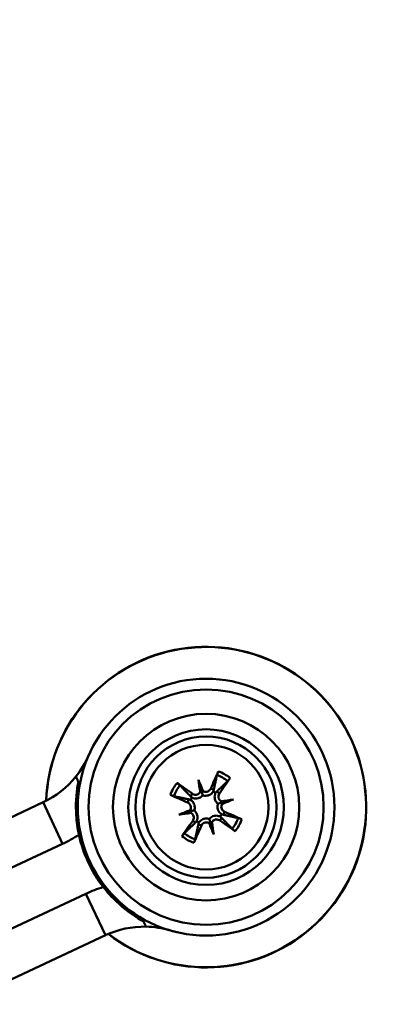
# Model space of a CAD drawing. Header units: inches. Extents: x 7.7 to 68.4, y -5.1 to 39.9.
# Tile 8 of 172: x 18.6 to 19.7, y 11.1 to 13.7. Entities that reach past the tile are written whole.
import ezdxf

# ---------------------------------------------------------------- set-up
doc = ezdxf.new("R2010")
doc.units = ezdxf.units.IN
doc.header["$MEASUREMENT"] = 0
for name, color, linetype, lineweight in [('Dimensions(ROSSANSI)', 7, 'Continuous', 25), ('Visible Edges(ROSSANSI)', 7, 'Continuous', 50), ('Visible Tangent Edges(ROSSANSI)', 7, 'Continuous', 50)]:
    doc.layers.add(name, color=color, linetype=linetype, lineweight=lineweight)
doc.styles.add('DEFAULT-ROSSANSI', font='arial.ttf')
doc.dimstyles.new('DEFAULT-ROSSANSI', dxfattribs={"dimtxt": 1, "dimasz": 0.098425, "dimexe": 0.125, "dimexo": 0.0625, "dimgap": 0.031496, "dimtad": 0, "dimtih": 1, "dimtoh": 1, "dimrnd": 1e-08, "dimzin": 0, "dimdsep": 46, "dimtxsty": 'DEFAULT-ROSSANSI', "dimcen": 0.09, "dimdle": 0.393701, "dimclrd": 7, "dimclre": 7, "dimclrt": 179, "dimadec": 0, "dimazin": 0, "dimtfac": 1, "dimtofl": 0, "dimtmove": 0, "dimatfit": 3, "dimfxl": 1, "dimtolj": 1, "dimtzin": 0, "dimlwd": 25, "dimlwe": 25, "dimarcsym": 0})

# ---------------------------------------------------------------- blocks, each defined once
blk = doc.blocks.new('*D6')
at = {"layer": 'Defpoints', "color": 0}
for p in [(20.9554, 23.5647), (16.7229, 7.3335), (22.741, 4.7852)]:
    blk.add_point(p, dxfattribs=at)
at = {"layer": 'Dimensions(ROSSANSI)', "color": 7, "lineweight": 25}
for p, q in [((21.0129, 23.5403), (29.3276, 20.0195)), ((29.1742, 19.9776), (26.5969, 13.8912)), ((22.7794, 4.8758), (26.0275, 12.5465)), ((16.7804, 7.3092), (22.8561, 4.7364))]:
    blk.add_line(p, q, dxfattribs=at)
at = {"layer": 'Dimensions(ROSSANSI)', "color": 7}
for points in [[(29.1591, 19.984), (29.1893, 19.9712), (29.2125, 20.0682)], [(22.7643, 4.8822), (22.7945, 4.8694), (22.741, 4.7852)]]:
    blk.add_solid(points, dxfattribs=at)
at = {"layer": 'Dimensions(ROSSANSI)', "color": 179, "lineweight": 25, "insert": (22.3555, 13.8597), "char_height": 1, "attachment_point": 1, "style": 'DEFAULT-ROSSANSI'}
blk.add_mtext('\\A1;16.60 [421.6]', dxfattribs=at)
blk = doc.blocks.new('*D10')
at = {"layer": 'Defpoints', "color": 0}
for p in [(19.5793, 27.0317), (14.3877, 23.4915), (20.8767, 23.3789), (14.3877, 8.0546)]:
    blk.add_point(p, dxfattribs=at)
at = {"layer": 'Dimensions(ROSSANSI)', "color": 7, "lineweight": 25}
for p, q in [((14.3877, 23.554), (14.3877, 27.854)), ((20.9011, 23.4364), (22.108, 26.2868))]:
    blk.add_line(p, q, dxfattribs=at)
for start, end in [(81.54403, 89.71337), (67.33663, 75.47329)]:
    blk.add_arc((14.3877, 8.0546), 19.6744, start, end, dxfattribs=at)
at = {"layer": 'Dimensions(ROSSANSI)', "color": 7}
for points in [[(14.4861, 27.7123), (14.4862, 27.7451), (14.3877, 27.729)], [(21.9749, 26.2249), (21.9622, 26.1947), (22.0593, 26.1716)]]:
    blk.add_solid(points, dxfattribs=at)
at = {"layer": 'Dimensions(ROSSANSI)', "color": 179, "lineweight": 25, "insert": (17.3123, 27.8466), "char_height": 1, "attachment_point": 1, "style": 'DEFAULT-ROSSANSI'}
blk.add_mtext('\\A1;23°', dxfattribs=at)

msp = doc.modelspace()

# ---------------------------------------------------------------- linework, layer by layer
at = {"layer": 'Visible Edges(ROSSANSI)'}
for p, q in [((19.1263, 11.6775), (19.1348, 11.6473)), ((19.222, 11.6239), (19.1917, 11.6154)), ((18.2328, 11.3962), (18.7031, 11.616)), ((19.0726, 11.5818), (19.1029, 11.5903)), ((19.1683, 11.5282), (19.1598, 11.5584)), ((18.2857, 11.283), (18.756, 11.5028)), ((18.3493, 11.1471), (18.8195, 11.3669)), ((18.4022, 11.0338), (18.8725, 11.2536))]:
    msp.add_line(p, q, dxfattribs=at)
for radius in [0.35, 0.2121, 0.1925, 0.17]:
    msp.add_circle((19.1473, 11.6028), radius, dxfattribs=at)
for centre, radius, start, end in [((19.1473, 11.6028), 0.4369, 232.3166, 177.7834), ((18.5973, 11.8425), 0.25, 321.2607, 336.4596), ((18.5973, 11.8425), 0.25, 295.05, 321.2607), ((19.1473, 11.6028), 0.0465, 146.0506, 155.388), ((19.1473, 11.6028), 0.0465, 56.0506, 65.388), ((19.1473, 11.6028), 0.0465, 326.0506, 335.388), ((19.1473, 11.6028), 0.0465, 236.0506, 245.388), ((18.5973, 11.8425), 0.375, 295.05, 302.8103), ((19.1473, 11.6028), 0.355, 192.2856, 217.8144), ((18.9783, 11.0271), 0.375, 107.2897, 115.05), ((18.9783, 11.0271), 0.25, 88.8393, 115.05), ((18.9783, 11.0271), 0.25, 73.6404, 88.8393)]:
    msp.add_arc(centre, radius, start, end, dxfattribs=at)
for centre, major_axis, ratio, start_param, end_param in [((19.1621, 11.5968), (-0.1019, -0.2504), 0.087156, 4.322701, 4.520003), ((19.1109, 11.5896), (0.0916, -0.2518), 0.173648, 1.734346, 1.863678), ((19.1853, 11.6106), (-0.0532, 0.2626), 0.173648, 1.277915, 1.407247), ((19.1345, 11.6123), (0.1605, 0.2176), 0.087156, 4.904775, 5.102077), ((19.1378, 11.59), (-0.2176, 0.1605), 0.087156, 4.904775, 5.102077), ((19.1246, 11.6524), (-0.0118, -0.0024), 0.868224, 2.019616, 2.403378), ((19.1408, 11.657), (-0.0114, -0.0041), 0.868224, 0.738214, 1.121977), ((19.1533, 11.6176), (0.2504, -0.1019), 0.087156, 4.322701, 4.520003), ((19.155, 11.5648), (0.2626, 0.0532), 0.173648, 1.277915, 1.407247), ((19.1341, 11.6393), (-0.2518, -0.0916), 0.173648, 1.734346, 1.863678), ((19.1606, 11.5664), (0.2518, 0.0916), 0.173648, 1.734346, 1.863678), ((19.0932, 11.5963), (0.0041, -0.0114), 0.868224, 0.738214, 1.121977), ((19.1969, 11.6255), (-0.0024, 0.0118), 0.868224, 2.019616, 2.403378), ((19.2014, 11.6094), (-0.0041, 0.0114), 0.868224, 0.738214, 1.121977), ((19.1396, 11.6409), (-0.2626, -0.0532), 0.173648, 1.277915, 1.407247), ((19.0977, 11.5802), (0.0024, -0.0118), 0.868224, 2.019616, 2.403378), ((19.1568, 11.6157), (0.2176, -0.1605), 0.087156, 4.904775, 5.102077), ((19.1413, 11.5881), (-0.2504, 0.1019), 0.087156, 4.322701, 4.520003), ((19.1602, 11.5934), (-0.1605, -0.2176), 0.087156, 4.904775, 5.102077), ((19.1325, 11.6089), (0.1019, 0.2504), 0.087156, 4.322701, 4.520003), ((19.1538, 11.5487), (0.0114, 0.0041), 0.868224, 0.738214, 1.121977), ((19.1838, 11.6161), (-0.0916, 0.2518), 0.173648, 1.734346, 1.863678), ((19.17, 11.5533), (0.0118, 0.0024), 0.868224, 2.019616, 2.403378), ((19.1093, 11.5951), (0.0532, -0.2626), 0.173648, 1.277915, 1.407247)]:
    msp.add_ellipse(centre, major_axis=major_axis, ratio=ratio, start_param=start_param, end_param=end_param, dxfattribs=at)
for points, knots in [([(19.177, 11.6904), (19.1771, 11.6908), (19.1772, 11.6913), (19.1776, 11.6925), (19.1779, 11.6935), (19.1786, 11.6953), (19.179, 11.6964), (19.1798, 11.6982), (19.1802, 11.6993), (19.1806, 11.7002)], [0.070994, 0.070994, 0.070994, 0.070994, 0.07730561, 0.07730561, 0.08501045, 0.08501045, 0.09272791, 0.09272791, 0.10039672, 0.10039672, 0.10039672, 0.10039672]), ([(19.213, 11.682), (19.2125, 11.6813), (19.2118, 11.6803), (19.2106, 11.6787), (19.2099, 11.6777), (19.2087, 11.6763), (19.208, 11.6755), (19.2072, 11.6745), (19.2068, 11.6741), (19.2065, 11.6738)], [0.02330526, 0.02330526, 0.02330526, 0.02330526, 0.03097407, 0.03097407, 0.03869153, 0.03869153, 0.04639637, 0.04639637, 0.05270798, 0.05270798, 0.05270798, 0.05270798]), ([(18.8004, 11.5273), (18.7966, 11.5448), (18.7941, 11.5627), (18.7913, 11.6086), (18.7928, 11.6368), (18.7981, 11.6668), (18.7986, 11.6692), (18.799, 11.6715)], [4.1413496, 4.1413496, 4.1413496, 4.1413496, 4.2782487, 4.2782487, 4.4904891, 4.4904891, 4.5087123, 4.5087123, 4.5087123, 4.5087123]), ([(19.0681, 11.6685), (19.0689, 11.668), (19.0699, 11.6673), (19.0715, 11.6661), (19.0724, 11.6654), (19.0739, 11.6642), (19.0747, 11.6636), (19.0757, 11.6627), (19.0761, 11.6623), (19.0763, 11.662)], [0.02330526, 0.02330526, 0.02330526, 0.02330526, 0.03097407, 0.03097407, 0.03869153, 0.03869153, 0.04639637, 0.04639637, 0.05270798, 0.05270798, 0.05270798, 0.05270798]), ([(19.1348, 11.6473), (19.1351, 11.6461), (19.1354, 11.6452), (19.1364, 11.6415), (19.1371, 11.6392), (19.1379, 11.6364), (19.138, 11.6358), (19.1382, 11.6353)], [-2.6010107, -2.6010107, -2.6010107, -2.6010107, -2.5540627, -2.5540627, -2.3944338, -2.3944338, -2.354937, -2.354937, -2.354937, -2.354937]), ([(19.1602, 11.6534), (19.1594, 11.6517), (19.1583, 11.6501), (19.1555, 11.6473), (19.1538, 11.6462), (19.1504, 11.6448), (19.1485, 11.6444), (19.1446, 11.6444), (19.1426, 11.6447), (19.1403, 11.6457), (19.1397, 11.646), (19.1391, 11.6463)], [0, 0, 0, 0, 0.01429788, 0.01429788, 0.02859576, 0.02859576, 0.04258156, 0.04258156, 0.05656736, 0.05656736, 0.06157061, 0.06157061, 0.06157061, 0.06157061]), ([(19.0598, 11.6325), (19.0594, 11.6326), (19.0589, 11.6328), (19.0576, 11.6332), (19.0567, 11.6335), (19.0549, 11.6341), (19.0538, 11.6346), (19.0519, 11.6353), (19.0508, 11.6358), (19.05, 11.6362)], [0.070994, 0.070994, 0.070994, 0.070994, 0.07730561, 0.07730561, 0.08501045, 0.08501045, 0.09272791, 0.09272791, 0.10039672, 0.10039672, 0.10039672, 0.10039672]), ([(19.105, 11.6222), (19.1061, 11.6215), (19.1072, 11.6207), (19.11, 11.6183), (19.1116, 11.6164), (19.1139, 11.6128), (19.1148, 11.6109), (19.116, 11.6067), (19.1164, 11.6045), (19.1165, 11.6003), (19.1162, 11.598), (19.1154, 11.5952), (19.1152, 11.5944), (19.1149, 11.5937)], [0.2635064, 0.2635064, 0.2635064, 0.2635064, 0.27418202, 0.27418202, 0.29305121, 0.29305121, 0.30902749, 0.30902749, 0.32500377, 0.32500377, 0.34098004, 0.34098004, 0.34666824, 0.34666824, 0.34666824, 0.34666824]), ([(19.1382, 11.6353), (19.1377, 11.6347), (19.1372, 11.6341), (19.1352, 11.6319), (19.1334, 11.6305), (19.1298, 11.6284), (19.1277, 11.6275), (19.1235, 11.6264), (19.1213, 11.6262), (19.1171, 11.6262), (19.1147, 11.6266), (19.1111, 11.6277), (19.1099, 11.6282), (19.1087, 11.6288)], [0.3033393, 0.3033393, 0.3033393, 0.3033393, 0.30902749, 0.30902749, 0.32500377, 0.32500377, 0.34098004, 0.34098004, 0.35695632, 0.35695632, 0.37582552, 0.37582552, 0.38650113, 0.38650113, 0.38650113, 0.38650113]), ([(19.1317, 11.6442), (19.1316, 11.6441), (19.1316, 11.6441), (19.1307, 11.6425), (19.1294, 11.6409), (19.1263, 11.6385), (19.1245, 11.6376), (19.121, 11.6366), (19.119, 11.6364), (19.1151, 11.6368), (19.1132, 11.6374), (19.111, 11.6386), (19.1105, 11.6389), (19.11, 11.6393)], [0.02817592, 0.02817592, 0.02817592, 0.02817592, 0.02861542, 0.02861542, 0.04266381, 0.04266381, 0.0567122, 0.0567122, 0.07082649, 0.07082649, 0.08494078, 0.08494078, 0.08976122, 0.08976122, 0.08976122, 0.08976122]), ([(19.1667, 11.6452), (19.166, 11.644), (19.1652, 11.643), (19.1627, 11.6401), (19.1609, 11.6386), (19.1573, 11.6363), (19.1553, 11.6354), (19.1512, 11.6341), (19.1489, 11.6338), (19.1447, 11.6337), (19.1425, 11.634), (19.1396, 11.6348), (19.1389, 11.635), (19.1382, 11.6353)], [0.2635064, 0.2635064, 0.2635064, 0.2635064, 0.27418202, 0.27418202, 0.29305121, 0.29305121, 0.30902749, 0.30902749, 0.32500377, 0.32500377, 0.34098004, 0.34098004, 0.34666824, 0.34666824, 0.34666824, 0.34666824]), ([(19.1797, 11.612), (19.1791, 11.6124), (19.1785, 11.6129), (19.1764, 11.615), (19.175, 11.6167), (19.1729, 11.6204), (19.172, 11.6224), (19.1709, 11.6267), (19.1707, 11.6288), (19.1707, 11.633), (19.1711, 11.6355), (19.1722, 11.639), (19.1727, 11.6403), (19.1733, 11.6415)], [0.3033393, 0.3033393, 0.3033393, 0.3033393, 0.30902749, 0.30902749, 0.32500377, 0.32500377, 0.34098004, 0.34098004, 0.35695632, 0.35695632, 0.37582552, 0.37582552, 0.38650113, 0.38650113, 0.38650113, 0.38650113]), ([(19.1887, 11.6185), (19.1886, 11.6185), (19.1885, 11.6186), (19.1869, 11.6195), (19.1854, 11.6208), (19.183, 11.6239), (19.1821, 11.6257), (19.1811, 11.6292), (19.1809, 11.6312), (19.1813, 11.6351), (19.1819, 11.637), (19.1831, 11.6391), (19.1834, 11.6397), (19.1838, 11.6402)], [0.02817701, 0.02817701, 0.02817701, 0.02817701, 0.02875644, 0.02875644, 0.04273434, 0.04273434, 0.05671223, 0.05671223, 0.07082652, 0.07082652, 0.08494082, 0.08494082, 0.08976125, 0.08976125, 0.08976125, 0.08976125]), ([(19.0967, 11.6157), (19.0984, 11.615), (19.1001, 11.6139), (19.1029, 11.6111), (19.104, 11.6094), (19.1054, 11.6059), (19.1058, 11.604), (19.1058, 11.6001), (19.1054, 11.5981), (19.1045, 11.5958), (19.1042, 11.5952), (19.1039, 11.5946)], [0, 0, 0, 0, 0.01429788, 0.01429788, 0.02859576, 0.02859576, 0.04258156, 0.04258156, 0.05656736, 0.05656736, 0.06157061, 0.06157061, 0.06157061, 0.06157061]), ([(19.1029, 11.5903), (19.104, 11.5907), (19.105, 11.5909), (19.1087, 11.592), (19.111, 11.5926), (19.1138, 11.5934), (19.1144, 11.5936), (19.1149, 11.5937)], [-2.6010107, -2.6010107, -2.6010107, -2.6010107, -2.5540627, -2.5540627, -2.3944338, -2.3944338, -2.354937, -2.354937, -2.354937, -2.354937]), ([(19.1149, 11.5937), (19.1155, 11.5933), (19.1161, 11.5928), (19.1182, 11.5907), (19.1196, 11.5889), (19.1218, 11.5853), (19.1226, 11.5833), (19.1237, 11.579), (19.124, 11.5769), (19.1239, 11.5727), (19.1236, 11.5702), (19.1224, 11.5667), (19.1219, 11.5654), (19.1213, 11.5642)], [0.3033393, 0.3033393, 0.3033393, 0.3033393, 0.30902749, 0.30902749, 0.32500377, 0.32500377, 0.34098004, 0.34098004, 0.35695632, 0.35695632, 0.37582552, 0.37582552, 0.38650113, 0.38650113, 0.38650113, 0.38650113]), ([(19.1896, 11.5835), (19.1885, 11.5842), (19.1874, 11.585), (19.1846, 11.5874), (19.183, 11.5893), (19.1808, 11.5929), (19.1799, 11.5948), (19.1786, 11.599), (19.1782, 11.6012), (19.1782, 11.6054), (19.1785, 11.6077), (19.1792, 11.6105), (19.1795, 11.6113), (19.1797, 11.612)], [0.2635064, 0.2635064, 0.2635064, 0.2635064, 0.27418202, 0.27418202, 0.29305121, 0.29305121, 0.30902749, 0.30902749, 0.32500377, 0.32500377, 0.34098004, 0.34098004, 0.34666824, 0.34666824, 0.34666824, 0.34666824]), ([(19.1917, 11.6154), (19.1906, 11.615), (19.1896, 11.6148), (19.1859, 11.6137), (19.1836, 11.6131), (19.1808, 11.6123), (19.1803, 11.6121), (19.1797, 11.612)], [-2.6010107, -2.6010107, -2.6010107, -2.6010107, -2.5540627, -2.5540627, -2.3944338, -2.3944338, -2.354937, -2.354937, -2.354937, -2.354937]), ([(19.1979, 11.59), (19.1962, 11.5907), (19.1945, 11.5918), (19.1918, 11.5946), (19.1907, 11.5963), (19.1893, 11.5998), (19.1888, 11.6017), (19.1888, 11.6056), (19.1892, 11.6076), (19.1901, 11.6099), (19.1904, 11.6105), (19.1908, 11.6111)], [0, 0, 0, 0, 0.01429788, 0.01429788, 0.02859576, 0.02859576, 0.04258156, 0.04258156, 0.05656736, 0.05656736, 0.06157061, 0.06157061, 0.06157061, 0.06157061]), ([(19.106, 11.5872), (19.106, 11.5872), (19.1061, 11.5871), (19.1078, 11.5862), (19.1093, 11.5849), (19.1117, 11.5818), (19.1125, 11.58), (19.1136, 11.5765), (19.1138, 11.5745), (19.1133, 11.5706), (19.1127, 11.5687), (19.1116, 11.5665), (19.1112, 11.566), (19.1109, 11.5655)], [0.02817701, 0.02817701, 0.02817701, 0.02817701, 0.02875644, 0.02875644, 0.04273434, 0.04273434, 0.05671223, 0.05671223, 0.07090098, 0.07090098, 0.08508973, 0.08508973, 0.08976579, 0.08976579, 0.08976579, 0.08976579]), ([(19.1279, 11.5605), (19.1286, 11.5617), (19.1294, 11.5627), (19.1319, 11.5656), (19.1338, 11.5671), (19.1373, 11.5694), (19.1393, 11.5703), (19.1435, 11.5716), (19.1457, 11.5719), (19.1499, 11.572), (19.1521, 11.5717), (19.155, 11.5709), (19.1557, 11.5707), (19.1564, 11.5704)], [0.2635064, 0.2635064, 0.2635064, 0.2635064, 0.27418202, 0.27418202, 0.29305121, 0.29305121, 0.30902749, 0.30902749, 0.32500377, 0.32500377, 0.34098004, 0.34098004, 0.34666824, 0.34666824, 0.34666824, 0.34666824]), ([(19.1564, 11.5704), (19.1569, 11.571), (19.1574, 11.5716), (19.1594, 11.5738), (19.1612, 11.5752), (19.1648, 11.5773), (19.1669, 11.5782), (19.1711, 11.5793), (19.1733, 11.5795), (19.1775, 11.5795), (19.1799, 11.5791), (19.1835, 11.578), (19.1848, 11.5775), (19.1859, 11.5769)], [0.3033393, 0.3033393, 0.3033393, 0.3033393, 0.30902749, 0.30902749, 0.32500377, 0.32500377, 0.34098004, 0.34098004, 0.35695632, 0.35695632, 0.37582552, 0.37582552, 0.38650113, 0.38650113, 0.38650113, 0.38650113]), ([(19.1598, 11.5584), (19.1595, 11.5596), (19.1592, 11.5605), (19.1582, 11.5642), (19.1575, 11.5665), (19.1567, 11.5693), (19.1566, 11.5699), (19.1564, 11.5704)], [-2.6010107, -2.6010107, -2.6010107, -2.6010107, -2.5540627, -2.5540627, -2.3944338, -2.3944338, -2.354937, -2.354937, -2.354937, -2.354937]), ([(19.163, 11.5615), (19.163, 11.5616), (19.163, 11.5616), (19.164, 11.5632), (19.1653, 11.5648), (19.1683, 11.5672), (19.1701, 11.5681), (19.1737, 11.5691), (19.1757, 11.5693), (19.1795, 11.5689), (19.1814, 11.5683), (19.1836, 11.5671), (19.1841, 11.5668), (19.1847, 11.5664)], [0.02817592, 0.02817592, 0.02817592, 0.02817592, 0.02861542, 0.02861542, 0.04266381, 0.04266381, 0.0567122, 0.0567122, 0.07082649, 0.07082649, 0.08494078, 0.08494078, 0.08976122, 0.08976122, 0.08976122, 0.08976122]), ([(19.2348, 11.5732), (19.2352, 11.5731), (19.2358, 11.5729), (19.237, 11.5725), (19.238, 11.5722), (19.2397, 11.5716), (19.2408, 11.5711), (19.2427, 11.5704), (19.2438, 11.5699), (19.2447, 11.5695)], [0.070994, 0.070994, 0.070994, 0.070994, 0.07730561, 0.07730561, 0.08501045, 0.08501045, 0.09272791, 0.09272791, 0.10039672, 0.10039672, 0.10039672, 0.10039672]), ([(19.1345, 11.5523), (19.1352, 11.554), (19.1363, 11.5556), (19.1391, 11.5584), (19.1408, 11.5595), (19.1442, 11.5609), (19.1462, 11.5613), (19.1501, 11.5613), (19.152, 11.561), (19.1543, 11.56), (19.1549, 11.5597), (19.1555, 11.5594)], [0, 0, 0, 0, 0.01429788, 0.01429788, 0.02859576, 0.02859576, 0.04258156, 0.04258156, 0.05656736, 0.05656736, 0.06157061, 0.06157061, 0.06157061, 0.06157061]), ([(19.2265, 11.5372), (19.2257, 11.5377), (19.2248, 11.5384), (19.2231, 11.5396), (19.2222, 11.5403), (19.2207, 11.5415), (19.22, 11.5421), (19.219, 11.543), (19.2186, 11.5434), (19.2183, 11.5437)], [0.02330526, 0.02330526, 0.02330526, 0.02330526, 0.03097407, 0.03097407, 0.03869153, 0.03869153, 0.04639637, 0.04639637, 0.05270798, 0.05270798, 0.05270798, 0.05270798]), ([(19.0816, 11.5237), (19.0822, 11.5244), (19.0829, 11.5254), (19.0841, 11.527), (19.0848, 11.528), (19.0859, 11.5294), (19.0866, 11.5302), (19.0875, 11.5312), (19.0878, 11.5316), (19.0881, 11.5319)], [0.02330526, 0.02330526, 0.02330526, 0.02330526, 0.03097407, 0.03097407, 0.03869153, 0.03869153, 0.04639637, 0.04639637, 0.05270798, 0.05270798, 0.05270798, 0.05270798]), ([(19.1176, 11.5153), (19.1175, 11.5149), (19.1174, 11.5144), (19.117, 11.5131), (19.1167, 11.5122), (19.116, 11.5104), (19.1156, 11.5093), (19.1149, 11.5075), (19.1144, 11.5064), (19.114, 11.5055)], [0.070994, 0.070994, 0.070994, 0.070994, 0.07730561, 0.07730561, 0.08501045, 0.08501045, 0.09272791, 0.09272791, 0.10039672, 0.10039672, 0.10039672, 0.10039672]), ([(18.9766, 11.2916), (18.9745, 11.2927), (18.9724, 11.2939), (18.946, 11.3091), (18.9233, 11.326), (18.89, 11.3577), (18.8779, 11.371), (18.8669, 11.3852)], [4.8967465, 4.8967465, 4.8967465, 4.8967465, 4.9149698, 4.9149698, 5.1272101, 5.1272101, 5.2641093, 5.2641093, 5.2641093, 5.2641093])]:
    msp.add_open_spline(points, degree=3, knots=knots, dxfattribs=at)
for points, weights in [([(18.799, 11.6715), (18.7955, 11.679), (18.7923, 11.686)], [1.0058126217, 1.00338777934, 1]), ([(19.177, 11.6904), (19.1715, 11.6647), (19.1683, 11.6501)], [1.0059010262, 1.05242872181, 1.01578783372]), ([(19.1767, 11.6454), (19.1875, 11.6557), (19.2065, 11.6738)], [1.01578783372, 1.05242872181, 1.0059010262]), ([(19.1047, 11.6322), (19.0944, 11.643), (19.0763, 11.662)], [1.01578783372, 1.05242872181, 1.0059010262]), ([(19.0598, 11.6325), (19.0855, 11.627), (19.1001, 11.6239)], [1.0059010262, 1.05242872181, 1.01578783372]), ([(19.1899, 11.5735), (19.2002, 11.5627), (19.2183, 11.5437)], [1.01578783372, 1.05242872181, 1.0059010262]), ([(19.2348, 11.5732), (19.2092, 11.5787), (19.1946, 11.5818)], [1.0059010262, 1.05242872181, 1.01578783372]), ([(19.118, 11.5603), (19.1072, 11.55), (19.0881, 11.5319)], [1.01578783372, 1.05242872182, 1.0059010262]), ([(19.1176, 11.5153), (19.1231, 11.541), (19.1263, 11.5556)], [1.0059010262, 1.05242872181, 1.01578783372]), ([(18.9834, 11.2771), (18.9801, 11.2841), (18.9766, 11.2916)], [1, 1.00338777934, 1.0058126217])]:
    msp.add_rational_spline(points, weights, degree=2, dxfattribs=at)
for points in [[(19.1683, 11.6501), (19.1679, 11.6483), (19.1674, 11.6467), (19.1667, 11.6452)], [(19.1001, 11.6239), (19.1018, 11.6235), (19.1035, 11.6229), (19.105, 11.6222)], [(19.1087, 11.6288), (19.1073, 11.6298), (19.106, 11.6309), (19.1047, 11.6322)], [(19.1733, 11.6415), (19.1742, 11.6428), (19.1754, 11.6442), (19.1767, 11.6454)], [(19.1859, 11.5769), (19.1873, 11.5759), (19.1887, 11.5748), (19.1899, 11.5735)], [(19.1946, 11.5818), (19.1928, 11.5822), (19.1912, 11.5828), (19.1896, 11.5835)], [(19.1213, 11.5642), (19.1204, 11.5629), (19.1193, 11.5615), (19.118, 11.5603)], [(19.1263, 11.5556), (19.1267, 11.5574), (19.1272, 11.559), (19.1279, 11.5605)], [(19.0663, 11.2623), (19.0593, 11.264), (19.0523, 11.2659), (19.0453, 11.268)]]:
    msp.add_open_spline(points, degree=3, dxfattribs=at)
at = {"layer": 'Visible Tangent Edges(ROSSANSI)'}
for p, q in [((19.1602, 11.6534), (19.1683, 11.6501)), ((19.0967, 11.6157), (19.1001, 11.6239)), ((19.11, 11.6393), (19.1047, 11.6322)), ((19.1838, 11.6402), (19.1767, 11.6454)), ((18.7031, 11.616), (18.756, 11.5028)), ((19.1847, 11.5664), (19.1899, 11.5735)), ((19.1979, 11.59), (19.1946, 11.5818)), ((19.1109, 11.5655), (19.118, 11.5603)), ((19.1345, 11.5523), (19.1263, 11.5556)), ((18.8195, 11.3669), (18.8725, 11.2536))]:
    msp.add_line(p, q, dxfattribs=at)
for radius in [0.3207, 0.2543]:
    msp.add_circle((19.1473, 11.6028), radius, dxfattribs=at)
for radius, start, end in [(0.4364, 232.3514, 177.7486), (0.1029, 50.3312, 71.1074), (0.0924, 50.1764, 71.2621), (0.1029, 140.3312, 161.1074), (0.0924, 140.1764, 161.2621), (0.0924, 320.1764, 341.2621), (0.1029, 320.3312, 341.1074), (0.1029, 230.3312, 251.1074), (0.0924, 230.1764, 251.2621)]:
    msp.add_arc((19.1473, 11.6028), radius, start, end, dxfattribs=at)

# ---------------------------------------------------------------- dimensions: what is measured, and where the dimension line sits
at = {"layer": 'Dimensions(ROSSANSI)', "color": 7, "lineweight": 25}
dim = msp.add_angular_dim_3p(base=(19.5793, 27.0317), center=(14.3877, 8.0546), p1=(20.8767, 23.3789), p2=(14.3877, 23.4915), dimstyle='DEFAULT-ROSSANSI', override={"dimadec": 0, "dimtp": 0, "dimtm": 0, "dimtdec": 0}, dxfattribs=at)
dim.commit()
dim.dimension.update_dxf_attribs({"geometry": '*D10', "text_midpoint": (18.3017, 27.3357), "dimtype": 165})
dim = msp.add_linear_dim(base=(22.741, 4.7852), p1=(20.9554, 23.5647), p2=(16.7229, 7.3335), angle=67.05, dimstyle='DEFAULT-ROSSANSI', override={"dimdec": 2, "dimtp": 0, "dimtm": 0, "dimtdec": 2, "dimatfit": 1}, dxfattribs=at)
dim.commit()
dim.dimension.update_dxf_attribs({"geometry": '*D6', "text_midpoint": (26.3122, 13.2188), "dimtype": 160})

doc.saveas('drawing.dxf')
